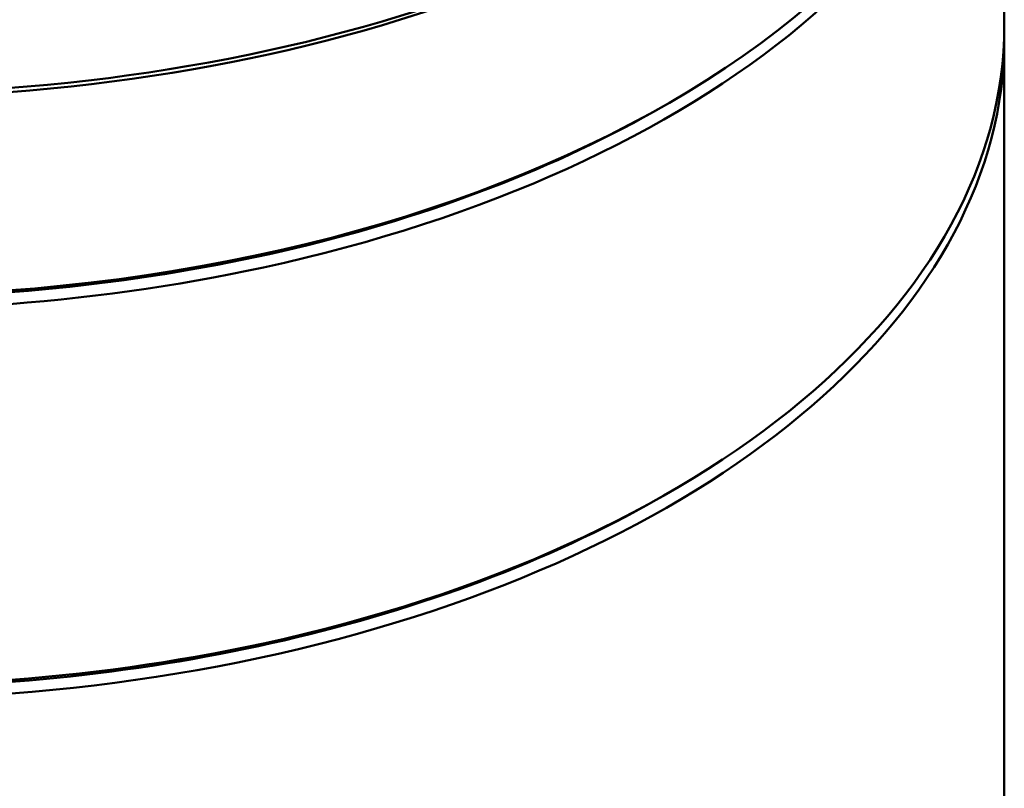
# Model space of a CAD drawing. Header units: millimetres. Extents: x 5 to 414, y 5 to 290.
# Tile 78 of 83: x 345 to 357, y 235 to 244. Entities that reach past the tile are written whole.
import ezdxf

# ---------------------------------------------------------------- set-up
doc = ezdxf.new("R2010")
doc.units = ezdxf.units.MM
doc.layers.add('1', color=7, linetype='Continuous', true_color=0xffffff)

msp = doc.modelspace()

# ---------------------------------------------------------------- linework, layer by layer
at = {"layer": '1', "color": 18, "linetype": 'Continuous', "lineweight": 50}
for p, q in [((356.93371, 243.76065), (356.93371, 248.25138)), ((356.93371, 203.37894), (356.93371, 243.59735)), ((352.86501, 242.80127), (352.93572, 242.84209))]:
    msp.add_line(p, q, dxfattribs=at)
for centre, major_axis, start_param, end_param in [((343.28364, 250.86425), (-13.70697, 0), 0.01237002, 2.35619449), ((343.28371, 248.41468), (-13.65, 0), 0.00009817, 3.14149448), ((343.28371, 248.25138), (13.65, 0), 3.13118475, 5.07229631), ((343.28371, 248.25138), (13.65, 0), 5.07229631, 6.28318531), ((343.28371, 250.78252), (13.65, 0), 3.55157049, 5.87418921), ((343.28371, 243.76065), (-13.65, 0), 0, 1.93070366), ((343.28371, 243.76065), (-13.65, 0), 1.93070366, 3.14168945), ((343.28371, 243.59735), (13.65, 0), 0, 0.01040653), ((343.28371, 243.59735), (13.65, 0), 3.92699082, 6.28318531), ((343.28371, 248.33303), (-13.55, 0), 0.78539816, 2.35619449), ((343.28371, 243.679), (-13.55, 0), 0.7817657, 2.35982696)]:
    msp.add_ellipse(centre, major_axis=major_axis, ratio=0.57735, start_param=start_param, end_param=end_param, dxfattribs=at)

doc.saveas('drawing.dxf')
